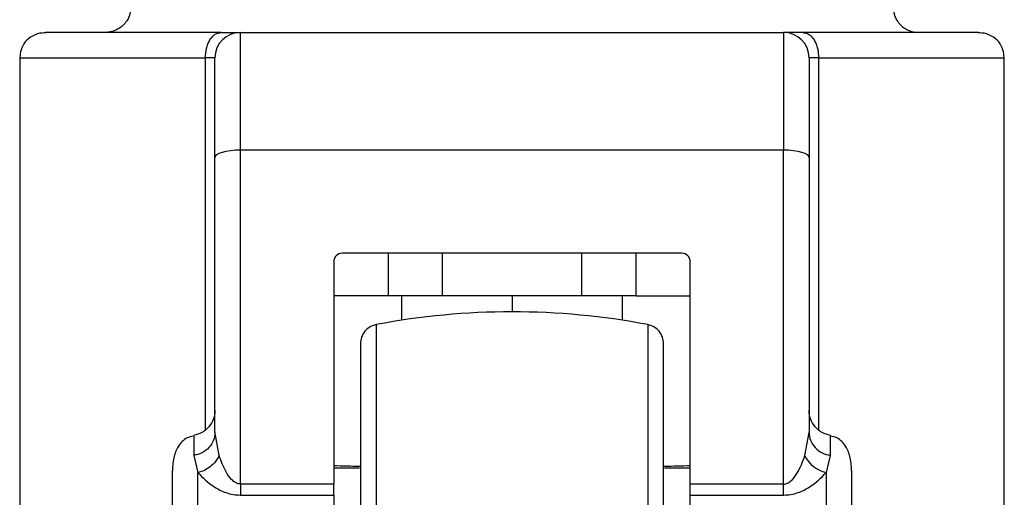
# Model space of a CAD drawing. Header units: millimetres. Extents: x 42 to 514, y 147 to 318.
# Tile 77 of 90: x 464.93 to 468.28, y 148.5 to 150.13. Entities that reach past the tile are written whole.
import ezdxf

# ---------------------------------------------------------------- set-up
doc = ezdxf.new("R2010")
doc.units = ezdxf.units.MM

msp = doc.modelspace()

# ---------------------------------------------------------------- linework, layer by layer
at = {"color": 8, "linetype": 'Continuous', "lineweight": 25}
for p, q in [((465.0191, 150.0846), (465.0024, 150.0814)), ((468.2127, 150.0814), (468.196, 150.0846)), ((464.9304, 149.9979), (465.5627, 149.9979)), ((465.5627, 149.9979), (465.5627, 148.732)), ((467.6524, 148.732), (467.6524, 149.9979)), ((467.6524, 149.9979), (468.2848, 149.9979)), ((466.1452, 149.0901), (466.1452, 147.9332)), ((467.0699, 149.0901), (467.0699, 147.9332)), ((465.6099, 148.6436), (465.5972, 148.7129)), ((465.5376, 147.1524), (465.5376, 148.5859)), ((467.6775, 148.5859), (467.6775, 147.1524))]:
    msp.add_line(p, q, dxfattribs=at)
at = {"color": 7, "linetype": 'Continuous', "lineweight": 25}
for p, q in [((465.6822, 149.685), (465.6822, 150.0846)), ((465.6822, 150.0846), (467.5329, 150.0846)), ((467.5329, 150.0846), (467.5329, 149.685)), ((464.9304, 149.9979), (464.9304, 148.001)), ((465.5955, 149.9979), (465.5627, 149.9979)), ((467.6524, 149.9979), (467.6197, 149.9979)), ((468.2848, 147.9199), (468.2848, 149.9979)), ((465.6822, 148.5467), (465.6822, 149.685)), ((465.6822, 149.685), (467.5329, 149.685)), ((467.5329, 148.5467), (467.5329, 149.685)), ((465.5955, 148.7223), (465.5955, 149.6582)), ((467.6197, 149.6582), (467.6197, 148.7223)), ((467.1859, 149.3328), (466.0292, 149.3328)), ((466.1852, 149.3328), (466.1852, 149.1882)), ((466.3704, 149.1882), (466.3704, 149.3328)), ((466.8447, 149.3328), (466.8447, 149.1882)), ((467.03, 149.3328), (467.03, 149.1882)), ((466.0003, 149.3039), (466.0003, 148.5467)), ((467.2148, 148.5467), (467.2148, 149.3039)), ((466.1852, 149.1882), (466.0003, 149.1882)), ((466.3704, 149.1882), (466.1852, 149.1882)), ((466.2316, 149.1882), (466.2316, 149.1048)), ((466.8447, 149.1882), (466.3704, 149.1882)), ((466.6076, 149.1882), (466.6076, 149.1332)), ((467.03, 149.1882), (466.8447, 149.1882)), ((466.9835, 149.1048), (466.9835, 149.1882)), ((467.03, 149.1882), (467.2148, 149.1882)), ((465.5957, 148.7129), (465.5943, 148.7092)), ((465.5972, 148.7129), (465.5955, 148.7223)), ((467.6052, 148.6436), (467.6197, 148.7223)), ((467.6209, 148.7092), (467.6194, 148.7129)), ((465.5232, 148.6443), (465.5376, 148.5859)), ((467.692, 148.6443), (467.6775, 148.5859)), ((466.0003, 148.6023), (466.0881, 148.6023)), ((467.1274, 148.6023), (467.2148, 148.6023)), ((465.6822, 148.5467), (465.6822, 148.5095)), ((466.0003, 148.5467), (465.6822, 148.5467)), ((466.0003, 148.5095), (466.0003, 148.5467)), ((467.5329, 148.5467), (467.2148, 148.5467)), ((467.2148, 148.5095), (467.2148, 148.5467)), ((465.6822, 148.5095), (466.0003, 148.5095)), ((466.0003, 148.5095), (466.0003, 147.1524)), ((467.2148, 147.1524), (467.2148, 148.5095)), ((467.2148, 148.5095), (467.5329, 148.5095))]:
    msp.add_line(p, q, dxfattribs=at)
at = {"color": 7, "linetype": 'Continuous', "lineweight": 25, "flags": 128}
for points in [[(465.003, 150.0818), (465.0067, 150.083), (465.0191, 150.0846)], [(468.196, 150.0846), (468.2084, 150.083), (468.2121, 150.0818)], [(465.5955, 149.6582), (465.5971, 149.6634), (465.6021, 149.6685), (465.6101, 149.6731), (465.6209, 149.6771), (465.634, 149.6805), (465.649, 149.683), (465.6653, 149.6845), (465.6822, 149.685)], [(467.5329, 149.685), (467.5498, 149.6845), (467.5661, 149.683), (467.5811, 149.6805), (467.5943, 149.6771), (467.605, 149.6731), (467.6131, 149.6685), (467.618, 149.6634), (467.6197, 149.6582)]]:
    msp.add_lwpolyline(points, dxfattribs=at)
at = {"color": 7, "linetype": 'Continuous', "lineweight": 25}
for centre, radius, start, end in [((465.6822, 149.9979), 0.0868, 90, 180), ((467.5329, 149.9979), 0.0868, 0, 90), ((466.0292, 149.3039), 0.0289, 90, 180), ((467.1859, 149.3039), 0.0289, 0, 90), ((466.6076, 146.6332), 2.5, 79.3429, 100.6571), ((467.7024, 148.6912), 0.1083, 206.1144, 256.6944)]:
    msp.add_arc(centre, radius, start, end, dxfattribs=at)
for start_param, end_param in [(4.257536, 4.328169), (5.097181, 5.167242)]:
    msp.add_ellipse((466.6076, 148.6934), major_axis=(1.3823, 0), ratio=0.067037, start_param=start_param, end_param=end_param, dxfattribs=at)
for points, knots in [([(465.3092, 150.1714), (465.308, 150.1605), (465.3062, 150.1437), (465.2954, 150.1235), (465.2842, 150.1096), (465.2703, 150.0984), (465.2501, 150.0876), (465.2333, 150.0858), (465.2224, 150.0846)], [0, 0, 0, 0, 0.239459, 0.368366, 0.500011, 0.631654, 0.760548, 1, 1, 1, 1]), ([(467.906, 150.1714), (467.9071, 150.1605), (467.9089, 150.1437), (467.9197, 150.1235), (467.9309, 150.1096), (467.9448, 150.0984), (467.965, 150.0876), (467.9818, 150.0858), (467.9927, 150.0846)], [0, 0, 0, 0, 0.239457, 0.368363, 0.499989, 0.631631, 0.76055, 1, 1, 1, 1]), ([(465.0023, 150.083), (464.9924, 150.0801), (464.9721, 150.0743), (464.948, 150.0531), (464.9328, 150.026), (464.9316, 150.0072), (464.9311, 149.9979)], [0, 0, 0, 0, 0.246051, 0.499803, 0.75344, 1, 1, 1, 1]), ([(465.6168, 150.0846), (465.5701, 150.0846), (465.4758, 150.0846), (465.3523, 150.0846), (465.2439, 150.0846), (465.1546, 150.0846), (465.0863, 150.0846), (465.0407, 150.0846), (465.016, 150.0846), (465.0181, 150.0846), (465.0191, 150.0846)], [0, 0, 0, 0, 0.1219193, 0.2464433, 0.3727614, 0.4999993, 0.6272374, 0.753557, 0.8780798, 1, 1, 1, 1]), ([(465.5627, 149.9979), (465.5635, 150.0088), (465.5646, 150.0256), (465.5713, 150.0458), (465.5783, 150.0597), (465.5869, 150.0709), (465.5995, 150.0817), (465.61, 150.0835), (465.6168, 150.0846)], [0, 0, 0, 0, 0.239459, 0.368361, 0.50001, 0.631637, 0.760542, 1, 1, 1, 1]), ([(465.6168, 150.0846), (465.6263, 150.0846), (465.6456, 150.0846), (465.6662, 150.0846), (465.6797, 150.0846), (465.6814, 150.0846), (465.6822, 150.0846)], [0, 0, 0, 0, 0.2468167, 0.5000025, 0.7531753, 1, 1, 1, 1]), ([(467.5983, 150.0846), (467.5888, 150.0846), (467.5695, 150.0846), (467.5489, 150.0846), (467.5354, 150.0846), (467.5337, 150.0846), (467.5329, 150.0846)], [0, 0, 0, 0, 0.246819, 0.500007, 0.753173, 1, 1, 1, 1]), ([(467.5983, 150.0846), (467.6051, 150.0835), (467.6156, 150.0817), (467.6282, 150.0709), (467.6368, 150.0597), (467.6438, 150.0458), (467.6505, 150.0256), (467.6517, 150.0088), (467.6524, 149.9979)], [0, 0, 0, 0, 0.239455, 0.368359, 0.499999, 0.631647, 0.760547, 1, 1, 1, 1]), ([(468.196, 150.0846), (468.197, 150.0846), (468.1991, 150.0846), (468.1745, 150.0846), (468.1289, 150.0846), (468.0605, 150.0846), (467.9713, 150.0846), (467.8628, 150.0846), (467.7393, 150.0846), (467.645, 150.0846), (467.5983, 150.0846)], [0, 0, 0, 0, 0.12192, 0.246442, 0.372763, 0.5, 0.627237, 0.753557, 0.878079, 1, 1, 1, 1]), ([(468.2841, 149.9979), (468.2835, 150.0072), (468.2823, 150.026), (468.2671, 150.0531), (468.243, 150.0743), (468.2228, 150.0801), (468.2128, 150.083)], [0, 0, 0, 0, 0.246558, 0.500199, 0.753937, 1, 1, 1, 1]), ([(465.5955, 149.6582), (465.5955, 149.6813), (465.5955, 149.7283), (465.5955, 149.7937), (465.5955, 149.8539), (465.5955, 149.9057), (465.5955, 149.9472), (465.5955, 149.9766), (465.5955, 149.9946), (465.5955, 149.9968), (465.5955, 149.9979)], [0, 0, 0, 0, 0.119581, 0.243689, 0.37101, 0.499999, 0.62899, 0.756311, 0.880419, 1, 1, 1, 1]), ([(467.6197, 149.9979), (467.6197, 149.9968), (467.6197, 149.9946), (467.6197, 149.9766), (467.6197, 149.9472), (467.6197, 149.9057), (467.6197, 149.8539), (467.6197, 149.7937), (467.6197, 149.7283), (467.6197, 149.6813), (467.6197, 149.6582)], [0, 0, 0, 0, 0.119581, 0.243689, 0.37101, 0.500001, 0.62899, 0.756311, 0.880419, 1, 1, 1, 1]), ([(466.1452, 149.0901), (466.138, 149.088), (466.1232, 149.0836), (466.1053, 149.0679), (466.0931, 149.0474), (466.0916, 149.032), (466.0909, 149.0245)], [0, 0, 0, 0, 0.242366, 0.500018, 0.757653, 1, 1, 1, 1]), ([(467.1242, 149.0245), (467.1235, 149.032), (467.122, 149.0474), (467.1099, 149.0679), (467.0919, 149.0836), (467.0771, 149.088), (467.0699, 149.0901)], [0, 0, 0, 0, 0.24236, 0.500002, 0.757628, 1, 1, 1, 1]), ([(466.0909, 149.0245), (466.0909, 149.0229), (466.0909, 149.0196), (466.0909, 148.9936), (466.0909, 148.9533), (466.0909, 148.8989), (466.0909, 148.8331), (466.0909, 148.7582), (466.0909, 148.6765), (466.0909, 148.5819), (466.0909, 148.4749), (466.0909, 148.3572), (466.0909, 148.226), (466.0909, 148.0848), (466.0909, 147.9816), (466.0909, 147.9332)], [0, 0, 0, 0, 0.079473, 0.158331, 0.23599, 0.311917, 0.38565, 0.456814, 0.52512, 0.59037, 0.672045, 0.748348, 0.819371, 0.915252, 1, 1, 1, 1]), ([(467.1242, 147.9332), (467.1242, 147.9655), (467.1242, 148.0322), (467.1242, 148.1346), (467.1242, 148.2432), (467.1242, 148.3572), (467.1242, 148.475), (467.1242, 148.5819), (467.1242, 148.6765), (467.1242, 148.7582), (467.1242, 148.8331), (467.1242, 148.8989), (467.1242, 148.9533), (467.1242, 148.9936), (467.1242, 149.0196), (467.1242, 149.0229), (467.1242, 149.0245)], [0, 0, 0, 0, 0.056514, 0.116768, 0.180699, 0.251724, 0.328022, 0.409681, 0.474925, 0.543225, 0.614383, 0.688109, 0.76403, 0.841682, 0.920534, 1, 1, 1, 1]), ([(465.5955, 148.7969), (465.5945, 148.7873), (465.5925, 148.7677), (465.5763, 148.7409), (465.5523, 148.7206), (465.5327, 148.7153), (465.5232, 148.7127)], [0, 0, 0, 0, 0.244678, 0.501827, 0.758049, 1, 1, 1, 1]), ([(467.692, 148.7127), (467.6824, 148.7153), (467.6628, 148.7206), (467.6388, 148.7409), (467.6226, 148.7677), (467.6206, 148.7873), (467.6197, 148.7969)], [0, 0, 0, 0, 0.241947, 0.498187, 0.755331, 1, 1, 1, 1]), ([(465.5227, 148.7099), (465.5151, 148.7085), (465.4941, 148.7045), (465.4688, 148.6763), (465.4528, 148.6362), (465.4515, 148.6071), (465.4509, 148.5924)], [0, 0, 0, 0, 0.15508, 0.432138, 0.715044, 1, 1, 1, 1]), ([(465.5955, 148.7223), (465.5945, 148.7133), (465.5925, 148.6948), (465.5763, 148.6702), (465.5524, 148.6515), (465.5327, 148.6466), (465.5232, 148.6443)], [0, 0, 0, 0, 0.242154, 0.500009, 0.757844, 1, 1, 1, 1]), ([(467.6197, 148.7223), (467.6206, 148.7133), (467.6227, 148.6948), (467.6389, 148.6702), (467.6628, 148.6515), (467.6824, 148.6466), (467.692, 148.6443)], [0, 0, 0, 0, 0.242143, 0.499994, 0.757849, 1, 1, 1, 1]), ([(467.7643, 148.5924), (467.7636, 148.6071), (467.7624, 148.6362), (467.7463, 148.6763), (467.7208, 148.7047), (467.6994, 148.7087), (467.6915, 148.7102)], [0, 0, 0, 0, 0.283061, 0.564086, 0.839302, 1, 1, 1, 1]), ([(465.6099, 148.6436), (465.6062, 148.6369), (465.5986, 148.6234), (465.5809, 148.6061), (465.56, 148.5926), (465.545, 148.5881), (465.5376, 148.5859)], [0, 0, 0, 0, 0.244995, 0.500006, 0.754986, 1, 1, 1, 1]), ([(465.6822, 148.5467), (465.6793, 148.547), (465.6731, 148.5476), (465.6623, 148.5529), (465.6474, 148.5662), (465.6268, 148.5974), (465.6167, 148.6251), (465.6099, 148.6436)], [0, 0, 0, 0, 0.058941, 0.125031, 0.250229, 0.500608, 1, 1, 1, 1]), ([(467.5329, 148.5467), (467.5351, 148.5469), (467.5397, 148.5472), (467.5487, 148.5505), (467.5637, 148.5613), (467.5868, 148.5933), (467.5977, 148.623), (467.6052, 148.6436)], [0, 0, 0, 0, 0.044601, 0.092459, 0.197676, 0.444542, 1, 1, 1, 1]), ([(465.4509, 147.2557), (465.4509, 147.2567), (465.4509, 147.2635), (465.4509, 147.2989), (465.4509, 147.3606), (465.4509, 147.4403), (465.4509, 147.53), (465.4509, 147.6247), (465.4509, 147.7196), (465.4509, 147.8112), (465.4509, 147.8997), (465.4509, 147.9887), (465.4509, 148.0821), (465.4509, 148.1803), (465.4509, 148.28), (465.4509, 148.3764), (465.4509, 148.4649), (465.4509, 148.5367), (465.4509, 148.5795), (465.4509, 148.5905), (465.4509, 148.5914)], [0, 0, 0, 0, 0.012616, 0.084317, 0.154615, 0.222417, 0.286857, 0.347339, 0.403534, 0.45534, 0.502829, 0.550347, 0.602182, 0.658407, 0.718918, 0.783383, 0.851205, 0.921517, 0.993223, 1, 1, 1, 1]), ([(465.5376, 148.5859), (465.554, 148.5689), (465.5786, 148.5433), (465.6259, 148.5194), (465.6572, 148.5108), (465.674, 148.5099), (465.6822, 148.5095)], [0, 0, 0, 0, 0.49798, 0.748453, 0.877508, 1, 1, 1, 1]), ([(467.5329, 148.5095), (467.5411, 148.5099), (467.5579, 148.5108), (467.5892, 148.5194), (467.6365, 148.5433), (467.6611, 148.5689), (467.6775, 148.5859)], [0, 0, 0, 0, 0.122493, 0.251535, 0.502012, 1, 1, 1, 1]), ([(467.7643, 148.5914), (467.7643, 148.5905), (467.7643, 148.5795), (467.7643, 148.5367), (467.7643, 148.4649), (467.7643, 148.3764), (467.7643, 148.28), (467.7643, 148.1803), (467.7643, 148.0821), (467.7643, 147.9887), (467.7643, 147.8997), (467.7643, 147.8112), (467.7643, 147.7196), (467.7643, 147.6247), (467.7643, 147.53), (467.7643, 147.4403), (467.7643, 147.3605), (467.7643, 147.2991), (467.7643, 147.2642), (467.7643, 147.2577), (467.7643, 147.2571)], [0, 0, 0, 0, 0.006813, 0.078905, 0.149595, 0.217782, 0.282593, 0.34343, 0.399957, 0.452071, 0.499845, 0.547589, 0.599674, 0.656171, 0.716978, 0.781765, 0.849932, 0.920608, 0.992694, 1, 1, 1, 1]), ([(467.5329, 148.5095), (467.5329, 148.5149), (467.5329, 148.5258), (467.5329, 148.5397), (467.5329, 148.5467)], [0, 0, 0, 0, 0.4999947, 1, 1, 1, 1])]:
    msp.add_open_spline(points, degree=3, knots=knots, dxfattribs=at)
at = {"color": 8, "linetype": 'Continuous', "lineweight": 25}
for points, knots in [([(465.5232, 148.7115), (465.5232, 148.7112), (465.5232, 148.7105), (465.5232, 148.6662), (465.5232, 148.6443)], [0, 0, 0, 0, 0.507246, 1, 1, 1, 1]), ([(467.692, 148.7117), (467.692, 148.7118), (467.692, 148.7128), (467.692, 148.7027), (467.692, 148.6816), (467.692, 148.6567), (467.692, 148.6443)], [0, 0, 0, 0, 0.0460759, 0.362054, 0.6808644, 1, 1, 1, 1])]:
    msp.add_open_spline(points, degree=3, knots=knots, dxfattribs=at)

doc.saveas('drawing.dxf')
